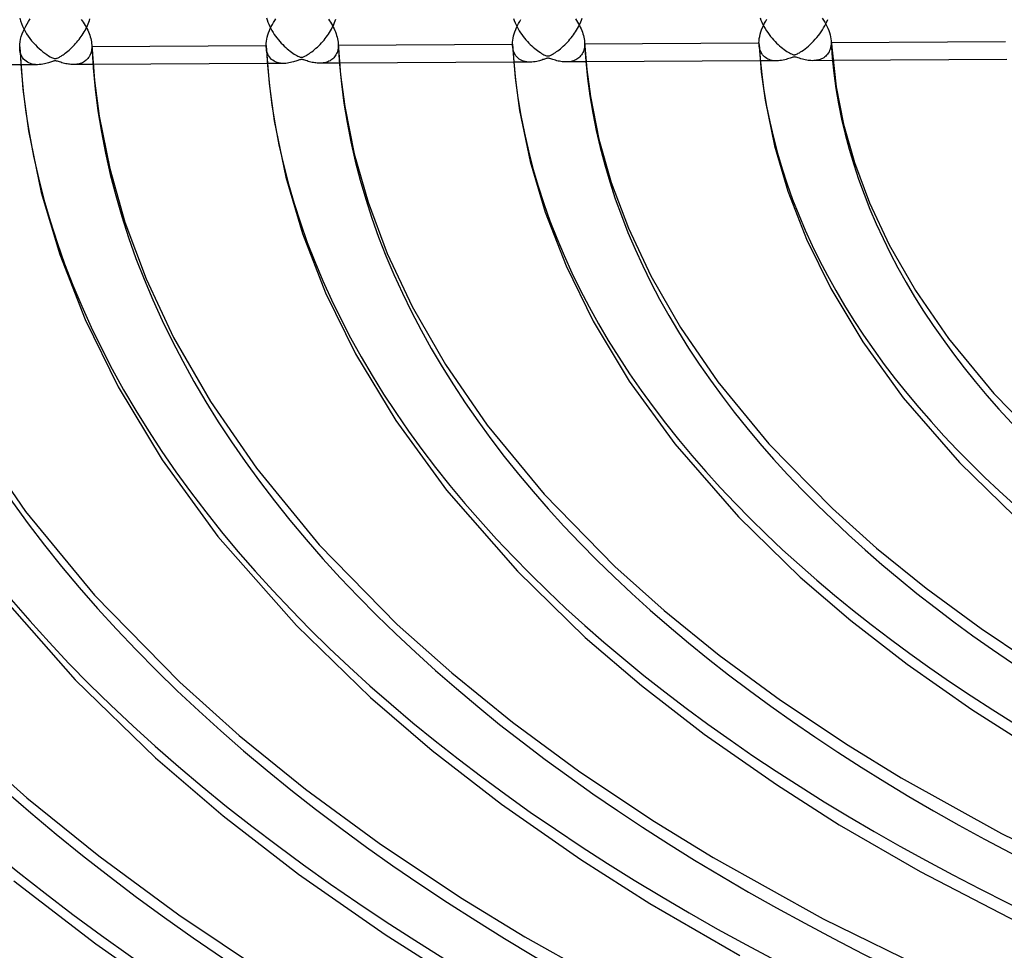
# Model space of a CAD drawing. Header units: millimetres. Extents: x -1077 to 1077, y -1167 to 1197.
# Tile 17 of 81: x -380 to -244, y 666 to 795. Entities that reach past the tile are written whole.
import ezdxf

# ---------------------------------------------------------------- set-up
doc = ezdxf.new("R2010")
doc.units = ezdxf.units.MM
doc.layers.add('HIDDEN', color=7, linetype='Continuous')
doc.layers.add('THICK', color=7, linetype='Continuous')

msp = doc.modelspace()

# ---------------------------------------------------------------- linework, layer by layer
at = {"layer": 'HIDDEN'}
for p, q in [((-379.96, 795.32), (-379.86, 794.96)), ((-379.86, 794.96), (-379.73, 794.59)), ((-379.73, 794.59), (-379.58, 794.23)), ((-370.6, 794.31), (-370.51, 794.54)), ((-370.51, 794.54), (-370.42, 794.78)), ((-370.42, 794.78), (-370.34, 795.01)), ((-370.34, 795.01), (-370.27, 795.25)), ((-345.83, 795.39), (-345.74, 795.09)), ((-345.74, 795.09), (-345.64, 794.79)), ((-345.64, 794.79), (-345.52, 794.49)), ((-345.52, 794.49), (-345.39, 794.2)), ((-336.61, 794.25), (-336.51, 794.48)), ((-336.51, 794.48), (-336.41, 794.72)), ((-336.41, 794.72), (-336.32, 794.95)), ((-336.32, 794.95), (-336.24, 795.19)), ((-311.65, 795.29), (-311.55, 795)), ((-311.55, 795), (-311.43, 794.71)), ((-311.43, 794.71), (-311.3, 794.42)), ((-311.3, 794.42), (-311.16, 794.13)), ((-302.54, 794.37), (-302.43, 794.6)), ((-302.43, 794.6), (-302.33, 794.84)), ((-302.33, 794.84), (-302.23, 795.08)), ((-302.23, 795.08), (-302.15, 795.32)), ((-277.52, 795.39), (-277.41, 795.08)), ((-277.41, 795.08), (-277.28, 794.77)), ((-277.28, 794.77), (-277.14, 794.47)), ((-277.14, 794.47), (-276.99, 794.17)), ((-268.58, 794.27), (-268.43, 794.56)), ((-268.43, 794.56), (-268.3, 794.85)), ((-268.3, 794.85), (-268.17, 795.15)), ((-379.58, 794.23), (-379.41, 793.87)), ((-379.41, 793.87), (-379.22, 793.52)), ((-379.22, 793.52), (-379.02, 793.18)), ((-379.02, 793.18), (-378.8, 792.84)), ((-371.32, 793), (-371.19, 793.21)), ((-371.19, 793.21), (-371.06, 793.42)), ((-371.06, 793.42), (-370.93, 793.64)), ((-370.93, 793.64), (-370.82, 793.86)), ((-370.82, 793.86), (-370.71, 794.08)), ((-370.71, 794.08), (-370.6, 794.31)), ((-345.39, 794.2), (-345.24, 793.91)), ((-345.24, 793.91), (-345.09, 793.63)), ((-345.09, 793.63), (-344.92, 793.36)), ((-344.92, 793.36), (-344.75, 793.09)), ((-344.75, 793.09), (-344.57, 792.84)), ((-337.4, 792.92), (-337.25, 793.13)), ((-337.25, 793.13), (-337.11, 793.35)), ((-337.11, 793.35), (-336.97, 793.57)), ((-336.97, 793.57), (-336.85, 793.79)), ((-336.85, 793.79), (-336.73, 794.02)), ((-336.73, 794.02), (-336.61, 794.25)), ((-311.16, 794.13), (-311.01, 793.85)), ((-311.01, 793.85), (-310.85, 793.58)), ((-310.85, 793.58), (-310.68, 793.32)), ((-310.68, 793.32), (-310.5, 793.06)), ((-310.5, 793.06), (-310.31, 792.81)), ((-303.5, 792.82), (-303.34, 793.03)), ((-303.34, 793.03), (-303.19, 793.25)), ((-303.19, 793.25), (-303.05, 793.46)), ((-303.05, 793.46), (-302.91, 793.68)), ((-302.91, 793.68), (-302.78, 793.91)), ((-302.78, 793.91), (-302.66, 794.14)), ((-302.66, 794.14), (-302.54, 794.37)), ((-276.99, 794.17), (-276.82, 793.89)), ((-276.82, 793.89), (-276.65, 793.6)), ((-276.65, 793.6), (-276.47, 793.33)), ((-276.47, 793.33), (-276.27, 793.07)), ((-276.27, 793.07), (-276.08, 792.81)), ((-269.46, 792.92), (-269.27, 793.18)), ((-269.27, 793.18), (-269.08, 793.45)), ((-269.08, 793.45), (-268.9, 793.71)), ((-268.9, 793.71), (-268.73, 793.99)), ((-268.73, 793.99), (-268.58, 794.27)), ((-378.8, 792.84), (-378.57, 792.52)), ((-378.57, 792.52), (-378.33, 792.21)), ((-378.33, 792.21), (-378.07, 791.91)), ((-378.07, 791.91), (-377.81, 791.63)), ((-372.42, 791.62), (-372.25, 791.81)), ((-372.25, 791.81), (-372.08, 792)), ((-372.08, 792), (-371.92, 792.19)), ((-371.92, 792.19), (-371.76, 792.39)), ((-371.76, 792.39), (-371.61, 792.59)), ((-371.61, 792.59), (-371.46, 792.79)), ((-371.46, 792.79), (-371.32, 793)), ((-344.57, 792.84), (-344.38, 792.59)), ((-344.38, 792.59), (-344.19, 792.34)), ((-344.19, 792.34), (-343.99, 792.11)), ((-343.99, 792.11), (-343.79, 791.89)), ((-343.79, 791.89), (-343.58, 791.68)), ((-343.58, 791.68), (-343.38, 791.47)), ((-338.59, 791.52), (-338.4, 791.71)), ((-338.4, 791.71), (-338.22, 791.9)), ((-338.22, 791.9), (-338.04, 792.1)), ((-338.04, 792.1), (-337.87, 792.3)), ((-337.87, 792.3), (-337.71, 792.51)), ((-337.71, 792.51), (-337.55, 792.71)), ((-337.55, 792.71), (-337.4, 792.92)), ((-335.91, 791.8), (-335.91, 791.77)), ((-335.91, 791.77), (-335.9, 791.74)), ((-335.9, 791.74), (-335.9, 791.71)), ((-335.9, 791.71), (-335.9, 791.67)), ((-335.9, 791.67), (-335.9, 791.64)), ((-310.31, 792.81), (-310.12, 792.57)), ((-310.12, 792.57), (-309.93, 792.33)), ((-309.93, 792.33), (-309.73, 792.11)), ((-309.73, 792.11), (-309.52, 791.89)), ((-309.52, 791.89), (-309.32, 791.69)), ((-309.32, 791.69), (-309.12, 791.5)), ((-304.56, 791.63), (-304.37, 791.82)), ((-304.37, 791.82), (-304.19, 792.02)), ((-304.19, 792.02), (-304.01, 792.21)), ((-304.01, 792.21), (-303.83, 792.41)), ((-303.83, 792.41), (-303.66, 792.62)), ((-303.66, 792.62), (-303.5, 792.82)), ((-301.81, 791.99), (-301.8, 791.96)), ((-301.8, 791.79), (-301.81, 791.56)), ((-301.8, 791.96), (-301.8, 791.93)), ((-301.8, 791.93), (-301.8, 791.89)), ((-301.8, 791.89), (-301.8, 791.86)), ((-301.8, 791.86), (-301.8, 791.82)), ((-301.8, 791.82), (-301.8, 791.79)), ((-277.65, 791.46), (-277.67, 791.7)), ((-276.08, 792.81), (-275.87, 792.56)), ((-275.87, 792.56), (-275.66, 792.32)), ((-275.66, 792.32), (-275.45, 792.1)), ((-275.45, 792.1), (-275.24, 791.89)), ((-275.24, 791.89), (-275.03, 791.69)), ((-275.03, 791.69), (-274.82, 791.5)), ((-270.83, 791.48), (-270.58, 791.7)), ((-270.58, 791.7), (-270.34, 791.94)), ((-270.34, 791.94), (-270.11, 792.17)), ((-270.11, 792.17), (-269.88, 792.42)), ((-269.88, 792.42), (-269.67, 792.67)), ((-269.67, 792.67), (-269.46, 792.92)), ((-267.7, 791.72), (-267.73, 791.49)), ((-267.7, 792.19), (-267.7, 792.15)), ((-267.7, 792.15), (-267.7, 792.11)), ((-267.7, 792.11), (-267.7, 792.08)), ((-267.7, 792.08), (-267.7, 792.04)), ((-267.7, 792.04), (-267.7, 792)), ((-267.7, 792), (-267.7, 791.97)), ((-267.7, 791.97), (-267.7, 791.72)), ((-379.95, 790.89), (-379.98, 791.2)), ((-379.9, 790.6), (-379.95, 790.89)), ((-379.81, 790.34), (-379.9, 790.6)), ((-379.71, 790.09), (-379.81, 790.34)), ((-377.81, 791.63), (-377.55, 791.37)), ((-377.55, 791.37), (-377.29, 791.12)), ((-377.29, 791.12), (-377.02, 790.89)), ((-377.02, 790.89), (-376.76, 790.67)), ((-376.76, 790.67), (-376.5, 790.47)), ((-376.5, 790.47), (-376.24, 790.29)), ((-373.99, 790.27), (-373.84, 790.37)), ((-373.84, 790.37), (-373.68, 790.49)), ((-373.68, 790.49), (-373.51, 790.62)), ((-373.51, 790.62), (-373.34, 790.76)), ((-373.34, 790.76), (-373.15, 790.92)), ((-373.15, 790.92), (-372.97, 791.08)), ((-372.97, 791.08), (-372.78, 791.26)), ((-372.78, 791.26), (-372.6, 791.44)), ((-372.6, 791.44), (-372.42, 791.62)), ((-370.21, 790.31), (-370.29, 790.15)), ((-370.15, 790.48), (-370.21, 790.31)), ((-370.1, 790.65), (-370.15, 790.48)), ((-370.06, 790.84), (-370.1, 790.65)), ((-370.03, 791.03), (-370.06, 790.84)), ((-370.01, 791.23), (-370.03, 791.03)), ((-370.01, 791.61), (-370.01, 791.58)), ((-370.01, 791.58), (-370.01, 791.55)), ((-370.01, 791.55), (-370, 791.52)), ((-370, 791.43), (-370.01, 791.23)), ((-370, 791.52), (-370, 791.49)), ((-370, 791.49), (-370, 791.46)), ((-370, 791.46), (-370, 791.43)), ((-345.85, 791.09), (-345.88, 791.37)), ((-345.81, 790.83), (-345.85, 791.09)), ((-345.74, 790.58), (-345.81, 790.83)), ((-345.65, 790.36), (-345.74, 790.58)), ((-345.54, 790.15), (-345.65, 790.36)), ((-343.38, 791.47), (-343.17, 791.28)), ((-343.17, 791.28), (-342.97, 791.1)), ((-342.97, 791.1), (-342.77, 790.93)), ((-342.77, 790.93), (-342.57, 790.78)), ((-342.57, 790.78), (-342.37, 790.63)), ((-342.37, 790.63), (-342.17, 790.49)), ((-342.17, 790.49), (-341.98, 790.36)), ((-341.98, 790.36), (-341.81, 790.25)), ((-340.18, 790.26), (-340.04, 790.35)), ((-340.04, 790.35), (-339.89, 790.45)), ((-339.89, 790.45), (-339.72, 790.56)), ((-339.72, 790.56), (-339.55, 790.69)), ((-339.55, 790.69), (-339.37, 790.83)), ((-339.37, 790.83), (-339.18, 790.99)), ((-339.18, 790.99), (-338.98, 791.16)), ((-338.98, 791.16), (-338.79, 791.34)), ((-338.79, 791.34), (-338.59, 791.52)), ((-336.14, 790.42), (-336.22, 790.25)), ((-336.07, 790.59), (-336.14, 790.42)), ((-336.01, 790.77), (-336.07, 790.59)), ((-335.96, 790.97), (-336.01, 790.77)), ((-335.93, 791.17), (-335.96, 790.97)), ((-335.91, 791.39), (-335.93, 791.17)), ((-335.9, 791.61), (-335.91, 791.39)), ((-335.9, 791.64), (-335.9, 791.61)), ((-311.75, 791.26), (-311.78, 791.54)), ((-311.7, 791), (-311.75, 791.26)), ((-311.63, 790.75), (-311.7, 791)), ((-311.54, 790.52), (-311.63, 790.75)), ((-311.43, 790.31), (-311.54, 790.52)), ((-311.31, 790.12), (-311.43, 790.31)), ((-309.12, 791.5), (-308.91, 791.32)), ((-308.91, 791.32), (-308.71, 791.15)), ((-308.71, 791.15), (-308.51, 790.99)), ((-308.51, 790.99), (-308.31, 790.84)), ((-308.31, 790.84), (-308.12, 790.7)), ((-308.12, 790.7), (-307.93, 790.57)), ((-307.93, 790.57), (-307.76, 790.46)), ((-307.76, 790.46), (-307.59, 790.36)), ((-307.59, 790.36), (-307.44, 790.28)), ((-306.37, 790.27), (-306.26, 790.33)), ((-306.26, 790.33), (-306.13, 790.4)), ((-306.13, 790.4), (-306, 790.49)), ((-306, 790.49), (-305.85, 790.59)), ((-305.85, 790.59), (-305.69, 790.7)), ((-305.69, 790.7), (-305.52, 790.82)), ((-305.52, 790.82), (-305.34, 790.96)), ((-305.34, 790.96), (-305.15, 791.11)), ((-305.15, 791.11), (-304.96, 791.27)), ((-304.96, 791.27), (-304.76, 791.45)), ((-304.76, 791.45), (-304.56, 791.63)), ((-302.15, 790.39), (-302.25, 790.24)), ((-302.06, 790.56), (-302.15, 790.39)), ((-301.98, 790.73), (-302.06, 790.56)), ((-301.92, 790.93), (-301.98, 790.73)), ((-301.87, 791.13), (-301.92, 790.93)), ((-301.83, 791.34), (-301.87, 791.13)), ((-301.81, 791.56), (-301.83, 791.34)), ((-277.61, 791.22), (-277.65, 791.46)), ((-277.55, 791), (-277.61, 791.22)), ((-277.48, 790.79), (-277.55, 791)), ((-277.39, 790.6), (-277.48, 790.79)), ((-277.29, 790.42), (-277.39, 790.6)), ((-277.17, 790.26), (-277.29, 790.42)), ((-274.82, 791.5), (-274.61, 791.32)), ((-274.61, 791.32), (-274.4, 791.16)), ((-274.4, 791.16), (-274.2, 791.01)), ((-274.2, 791.01), (-274, 790.87)), ((-274, 790.87), (-273.81, 790.74)), ((-273.81, 790.74), (-273.63, 790.63)), ((-273.63, 790.63), (-273.47, 790.53)), ((-273.47, 790.53), (-273.32, 790.45)), ((-273.32, 790.45), (-273.19, 790.39)), ((-273.19, 790.39), (-273.08, 790.34)), ((-273.08, 790.34), (-272.98, 790.3)), ((-272.98, 790.3), (-272.89, 790.28)), ((-272.65, 790.29), (-272.56, 790.32)), ((-272.56, 790.32), (-272.47, 790.36)), ((-272.47, 790.36), (-272.36, 790.41)), ((-272.36, 790.41), (-272.23, 790.47)), ((-272.23, 790.47), (-272.09, 790.55)), ((-272.09, 790.55), (-271.92, 790.66)), ((-271.92, 790.66), (-271.73, 790.78)), ((-271.73, 790.78), (-271.53, 790.92)), ((-271.53, 790.92), (-271.3, 791.09)), ((-271.3, 791.09), (-271.07, 791.27)), ((-271.07, 791.27), (-270.83, 791.48)), ((-268.19, 790.36), (-268.31, 790.21)), ((-268.08, 790.51), (-268.19, 790.36)), ((-267.98, 790.68), (-268.08, 790.51)), ((-267.9, 790.86), (-267.98, 790.68)), ((-267.83, 791.06), (-267.9, 790.86)), ((-267.77, 791.27), (-267.83, 791.06)), ((-267.73, 791.49), (-267.77, 791.27)), ((-379.59, 789.87), (-379.71, 790.09)), ((-379.44, 789.68), (-379.59, 789.87)), ((-379.28, 789.51), (-379.44, 789.68)), ((-379.11, 789.36), (-379.28, 789.51)), ((-378.92, 789.23), (-379.11, 789.36)), ((-378.72, 789.13), (-378.92, 789.23)), ((-378.51, 789.04), (-378.72, 789.13)), ((-378.28, 788.98), (-378.51, 789.04)), ((-378.04, 788.93), (-378.28, 788.98)), ((-376.79, 788.96), (-377.02, 788.93)), ((-376.57, 789.01), (-376.79, 788.96)), ((-376.36, 789.06), (-376.57, 789.01)), ((-376.17, 789.11), (-376.36, 789.06)), ((-376.24, 790.29), (-376, 790.13)), ((-376, 789.16), (-376.17, 789.11)), ((-376, 790.13), (-375.77, 790)), ((-375.85, 789.21), (-376, 789.16)), ((-375.7, 789.26), (-375.85, 789.21)), ((-375.77, 790), (-375.58, 789.9)), ((-375.57, 789.31), (-375.7, 789.26)), ((-375.58, 789.9), (-375.43, 789.83)), ((-375.45, 789.35), (-375.57, 789.31)), ((-375.35, 789.38), (-375.45, 789.35)), ((-375.43, 789.83), (-375.32, 789.78)), ((-375.25, 789.4), (-375.35, 789.38)), ((-375.32, 789.78), (-375.23, 789.76)), ((-375.16, 789.42), (-375.25, 789.4)), ((-375.23, 789.76), (-375.16, 789.75)), ((-375.16, 789.75), (-375.09, 789.74)), ((-375.07, 789.43), (-375.16, 789.42)), ((-375.09, 789.74), (-375.02, 789.75)), ((-374.98, 789.42), (-375.07, 789.43)), ((-375.02, 789.75), (-374.94, 789.76)), ((-374.88, 789.4), (-374.98, 789.42)), ((-374.94, 789.76), (-374.86, 789.78)), ((-374.77, 789.37), (-374.88, 789.4)), ((-374.86, 789.78), (-374.78, 789.81)), ((-374.78, 789.81), (-374.68, 789.85)), ((-374.63, 789.33), (-374.77, 789.37)), ((-374.68, 789.85), (-374.59, 789.9)), ((-374.48, 789.28), (-374.63, 789.33)), ((-374.59, 789.9), (-374.49, 789.95)), ((-374.49, 789.95), (-374.38, 790.02)), ((-374.31, 789.23), (-374.48, 789.28)), ((-374.38, 790.02), (-374.26, 790.09)), ((-374.13, 789.17), (-374.31, 789.23)), ((-374.26, 790.09), (-374.13, 790.17)), ((-374.13, 790.17), (-373.99, 790.27)), ((-373.95, 789.12), (-374.13, 789.17)), ((-373.77, 789.07), (-373.95, 789.12)), ((-373.6, 789.03), (-373.77, 789.07)), ((-373.42, 789), (-373.6, 789.03)), ((-373.25, 788.97), (-373.42, 789)), ((-373.08, 788.95), (-373.25, 788.97)), ((-372.91, 788.93), (-373.08, 788.95)), ((-372.07, 788.95), (-372.23, 788.93)), ((-371.91, 788.98), (-372.07, 788.95)), ((-371.75, 789.02), (-371.91, 788.98)), ((-371.6, 789.06), (-371.75, 789.02)), ((-371.45, 789.11), (-371.6, 789.06)), ((-371.31, 789.17), (-371.45, 789.11)), ((-371.17, 789.24), (-371.31, 789.17)), ((-371.03, 789.32), (-371.17, 789.24)), ((-370.91, 789.41), (-371.03, 789.32)), ((-370.78, 789.51), (-370.91, 789.41)), ((-370.67, 789.62), (-370.78, 789.51)), ((-370.56, 789.74), (-370.67, 789.62)), ((-370.46, 789.87), (-370.56, 789.74)), ((-370.37, 790), (-370.46, 789.87)), ((-370.29, 790.15), (-370.37, 790)), ((-343.43, 789.07), (-345.73, 789.06)), ((-345.42, 789.96), (-345.54, 790.15)), ((-345.28, 789.79), (-345.42, 789.96)), ((-345.13, 789.63), (-345.28, 789.79)), ((-344.96, 789.5), (-345.13, 789.63)), ((-344.78, 789.39), (-344.96, 789.5)), ((-344.58, 789.29), (-344.78, 789.39)), ((-344.37, 789.21), (-344.58, 789.29)), ((-344.15, 789.15), (-344.37, 789.21)), ((-343.91, 789.1), (-344.15, 789.15)), ((-343.66, 789.08), (-343.91, 789.1)), ((-343.41, 789.07), (-343.66, 789.08)), ((-343.17, 789.08), (-343.41, 789.07)), ((-342.94, 789.1), (-343.17, 789.08)), ((-342.72, 789.14), (-342.94, 789.1)), ((-342.5, 789.18), (-342.72, 789.14)), ((-342.3, 789.23), (-342.5, 789.18)), ((-342.11, 789.28), (-342.3, 789.23)), ((-341.94, 789.33), (-342.11, 789.28)), ((-341.78, 789.38), (-341.94, 789.33)), ((-341.81, 790.25), (-341.64, 790.16)), ((-341.64, 789.43), (-341.78, 789.38)), ((-341.64, 790.16), (-341.5, 790.08)), ((-341.5, 789.48), (-341.64, 789.43)), ((-341.5, 790.08), (-341.37, 790.02)), ((-341.38, 789.52), (-341.5, 789.48)), ((-341.27, 789.55), (-341.38, 789.52)), ((-341.37, 790.02), (-341.26, 789.98)), ((-341.17, 789.58), (-341.27, 789.55)), ((-341.26, 789.98), (-341.16, 789.94)), ((-341.09, 789.6), (-341.17, 789.58)), ((-341.16, 789.94), (-341.07, 789.93)), ((-341.01, 789.6), (-341.09, 789.6)), ((-341.07, 789.93), (-340.98, 789.92)), ((-340.93, 789.6), (-341.01, 789.6)), ((-340.98, 789.92), (-340.9, 789.93)), ((-340.85, 789.59), (-340.93, 789.6)), ((-340.9, 789.93), (-340.82, 789.94)), ((-340.76, 789.58), (-340.85, 789.59)), ((-340.82, 789.94), (-340.73, 789.97)), ((-340.65, 789.55), (-340.76, 789.58)), ((-340.73, 789.97), (-340.63, 790.01)), ((-340.52, 789.51), (-340.65, 789.55)), ((-340.63, 790.01), (-340.53, 790.06)), ((-340.53, 790.06), (-340.42, 790.12)), ((-340.38, 789.46), (-340.52, 789.51)), ((-340.42, 790.12), (-340.31, 790.18)), ((-340.22, 789.41), (-340.38, 789.46)), ((-340.31, 790.18), (-340.18, 790.26)), ((-340.04, 789.35), (-340.22, 789.41)), ((-339.86, 789.3), (-340.04, 789.35)), ((-339.69, 789.26), (-339.86, 789.3)), ((-339.51, 789.21), (-339.69, 789.26)), ((-339.34, 789.18), (-339.51, 789.21)), ((-339.16, 789.15), (-339.34, 789.18)), ((-338.99, 789.13), (-339.16, 789.15)), ((-338.81, 789.11), (-338.99, 789.13)), ((-338.64, 789.1), (-338.81, 789.11)), ((-338.47, 789.1), (-338.64, 789.1)), ((-335.73, 789.11), (-338.47, 789.1)), ((-338.3, 789.1), (-338.47, 789.1)), ((-338.13, 789.11), (-338.3, 789.1)), ((-337.97, 789.13), (-338.13, 789.11)), ((-337.8, 789.16), (-337.97, 789.13)), ((-337.64, 789.2), (-337.8, 789.16)), ((-337.49, 789.24), (-337.64, 789.2)), ((-337.33, 789.3), (-337.49, 789.24)), ((-337.19, 789.36), (-337.33, 789.3)), ((-337.04, 789.44), (-337.19, 789.36)), ((-336.91, 789.52), (-337.04, 789.44)), ((-336.77, 789.62), (-336.91, 789.52)), ((-336.65, 789.72), (-336.77, 789.62)), ((-336.53, 789.84), (-336.65, 789.72)), ((-336.42, 789.97), (-336.53, 789.84)), ((-336.32, 790.1), (-336.42, 789.97)), ((-336.22, 790.25), (-336.32, 790.1)), ((-309.33, 789.25), (-311.62, 789.24)), ((-311.17, 789.96), (-311.31, 790.12)), ((-311.02, 789.81), (-311.17, 789.96)), ((-310.85, 789.68), (-311.02, 789.81)), ((-310.67, 789.56), (-310.85, 789.68)), ((-310.48, 789.47), (-310.67, 789.56)), ((-310.27, 789.39), (-310.48, 789.47)), ((-310.05, 789.33), (-310.27, 789.39)), ((-309.82, 789.28), (-310.05, 789.33)), ((-309.57, 789.26), (-309.82, 789.28)), ((-309.32, 789.25), (-309.57, 789.26)), ((-309.09, 789.26), (-309.32, 789.25)), ((-308.87, 789.28), (-309.09, 789.26)), ((-308.65, 789.31), (-308.87, 789.28)), ((-308.44, 789.35), (-308.65, 789.31)), ((-308.25, 789.39), (-308.44, 789.35)), ((-308.06, 789.44), (-308.25, 789.39)), ((-307.89, 789.49), (-308.06, 789.44)), ((-307.74, 789.54), (-307.89, 789.49)), ((-307.6, 789.59), (-307.74, 789.54)), ((-307.47, 789.63), (-307.6, 789.59)), ((-307.35, 789.67), (-307.47, 789.63)), ((-307.44, 790.28), (-307.31, 790.22)), ((-307.23, 789.71), (-307.35, 789.67)), ((-307.31, 790.22), (-307.2, 790.17)), ((-307.13, 789.74), (-307.23, 789.71)), ((-307.2, 790.17), (-307.09, 790.13)), ((-307.04, 789.77), (-307.13, 789.74)), ((-307.09, 790.13), (-307, 790.11)), ((-306.95, 789.78), (-307.04, 789.77)), ((-307, 790.11), (-306.92, 790.1)), ((-306.88, 789.78), (-306.95, 789.78)), ((-306.92, 790.1), (-306.84, 790.1)), ((-306.8, 789.78), (-306.88, 789.78)), ((-306.84, 790.1), (-306.76, 790.11)), ((-306.71, 789.77), (-306.8, 789.78)), ((-306.76, 790.11), (-306.67, 790.14)), ((-306.62, 789.74), (-306.71, 789.77)), ((-306.67, 790.14), (-306.57, 790.17)), ((-306.5, 789.71), (-306.62, 789.74)), ((-306.57, 790.17), (-306.47, 790.22)), ((-306.36, 789.66), (-306.5, 789.71)), ((-306.47, 790.22), (-306.37, 790.27)), ((-306.2, 789.61), (-306.36, 789.66)), ((-306.02, 789.55), (-306.2, 789.61)), ((-305.84, 789.5), (-306.02, 789.55)), ((-305.65, 789.45), (-305.84, 789.5)), ((-305.47, 789.4), (-305.65, 789.45)), ((-305.28, 789.37), (-305.47, 789.4)), ((-305.1, 789.33), (-305.28, 789.37)), ((-304.92, 789.31), (-305.1, 789.33)), ((-304.74, 789.29), (-304.92, 789.31)), ((-304.56, 789.28), (-304.74, 789.29)), ((-304.38, 789.27), (-304.56, 789.28)), ((-304.2, 789.28), (-304.38, 789.27)), ((-301.61, 789.29), (-304.37, 789.27)), ((-304.02, 789.29), (-304.2, 789.28)), ((-303.85, 789.31), (-304.02, 789.29)), ((-303.67, 789.35), (-303.85, 789.31)), ((-303.51, 789.39), (-303.67, 789.35)), ((-303.34, 789.44), (-303.51, 789.39)), ((-303.18, 789.5), (-303.34, 789.44)), ((-303.03, 789.57), (-303.18, 789.5)), ((-302.88, 789.65), (-303.03, 789.57)), ((-302.74, 789.75), (-302.88, 789.65)), ((-302.6, 789.85), (-302.74, 789.75)), ((-302.48, 789.97), (-302.6, 789.85)), ((-302.36, 790.1), (-302.48, 789.97)), ((-302.25, 790.24), (-302.36, 790.1)), ((-275.23, 789.43), (-277.51, 789.42)), ((-277.05, 790.11), (-277.17, 790.26)), ((-276.91, 789.98), (-277.05, 790.11)), ((-276.77, 789.87), (-276.91, 789.98)), ((-276.61, 789.76), (-276.77, 789.87)), ((-276.44, 789.67), (-276.61, 789.76)), ((-276.26, 789.6), (-276.44, 789.67)), ((-276.07, 789.53), (-276.26, 789.6)), ((-275.87, 789.49), (-276.07, 789.53)), ((-275.66, 789.45), (-275.87, 789.49)), ((-275.44, 789.43), (-275.66, 789.45)), ((-275.22, 789.43), (-275.44, 789.43)), ((-274.99, 789.44), (-275.22, 789.43)), ((-274.77, 789.46), (-274.99, 789.44)), ((-274.55, 789.49), (-274.77, 789.46)), ((-274.33, 789.53), (-274.55, 789.49)), ((-274.12, 789.58), (-274.33, 789.53)), ((-273.92, 789.63), (-274.12, 789.58)), ((-273.72, 789.69), (-273.92, 789.63)), ((-273.54, 789.75), (-273.72, 789.69)), ((-273.38, 789.81), (-273.54, 789.75)), ((-273.23, 789.86), (-273.38, 789.81)), ((-273.1, 789.9), (-273.23, 789.86)), ((-272.98, 789.93), (-273.1, 789.9)), ((-272.87, 789.95), (-272.98, 789.93)), ((-272.89, 790.28), (-272.81, 790.28)), ((-272.77, 789.96), (-272.87, 789.95)), ((-272.81, 790.28), (-272.73, 790.28)), ((-272.66, 789.95), (-272.77, 789.96)), ((-272.73, 790.28), (-272.65, 790.29)), ((-272.55, 789.93), (-272.66, 789.95)), ((-272.41, 789.89), (-272.55, 789.93)), ((-272.25, 789.84), (-272.41, 789.89)), ((-272.06, 789.78), (-272.25, 789.84)), ((-271.87, 789.72), (-272.06, 789.78)), ((-271.67, 789.66), (-271.87, 789.72)), ((-271.47, 789.61), (-271.67, 789.66)), ((-271.27, 789.56), (-271.47, 789.61)), ((-271.07, 789.52), (-271.27, 789.56)), ((-270.87, 789.49), (-271.07, 789.52)), ((-270.67, 789.47), (-270.87, 789.49)), ((-270.48, 789.46), (-270.67, 789.47)), ((-270.29, 789.45), (-270.48, 789.46)), ((-270.1, 789.46), (-270.29, 789.45)), ((-267.48, 789.47), (-270.27, 789.45)), ((-269.91, 789.47), (-270.1, 789.46)), ((-269.73, 789.5), (-269.91, 789.47)), ((-269.55, 789.53), (-269.73, 789.5)), ((-269.37, 789.57), (-269.55, 789.53)), ((-269.2, 789.63), (-269.37, 789.57)), ((-269.04, 789.7), (-269.2, 789.63)), ((-268.88, 789.77), (-269.04, 789.7)), ((-268.72, 789.86), (-268.88, 789.77)), ((-268.58, 789.97), (-268.72, 789.86)), ((-268.44, 790.08), (-268.58, 789.97)), ((-268.31, 790.21), (-268.44, 790.08)), ((-377.52, 788.89), (-379.84, 788.88)), ((-377.79, 788.9), (-378.04, 788.93)), ((-377.52, 788.89), (-377.79, 788.9)), ((-377.27, 788.9), (-377.52, 788.89)), ((-377.02, 788.93), (-377.27, 788.9)), ((-372.74, 788.92), (-372.91, 788.93)), ((-372.57, 788.92), (-372.74, 788.92)), ((-372.4, 788.92), (-372.57, 788.92)), ((-369.84, 788.93), (-372.56, 788.92)), ((-372.23, 788.93), (-372.4, 788.92))]:
    msp.add_line(p, q, dxfattribs=at)
for centre, major_axis, start_param, end_param in [((0, 795.88), (-682, 0), 0, 2.617994), ((0, 795.87), (-301.91, 0), 0.027034, 1.030636), ((0, 795.87), (-267.81, 0), 0.029143, 1.028527), ((0, 795.87), (-574.71, 0), 0.019172, 1.038497), ((0, 795.87), (-540.61, 0), 0.019721, 1.037949), ((0, 795.87), (-506.51, 0), 0.020344, 1.037326), ((0, 795.87), (-472.41, 0), 0.021056, 1.036613), ((0, 795.87), (-438.31, 0), 0.02188, 1.03579), ((0, 795.87), (-404.21, 0), 0.022842, 1.034827), ((0, 795.87), (-370.11, 0), 0.023982, 1.033688), ((0, 795.87), (-336.01, 0), 0.025353, 1.032316), ((0, 795.87), (-642.91, 0), 0.018249, 1.03942), ((0, 795.87), (-608.81, 0), 0.018685, 1.038985)]:
    msp.add_ellipse(centre, major_axis=major_axis, ratio=0.5, start_param=start_param, end_param=end_param, dxfattribs=at)
at = {"layer": 'THICK'}
for p, q in [((-379.15, 794.22), (-378.96, 794.56)), ((-378.96, 794.56), (-378.75, 794.89)), ((-378.75, 794.89), (-378.52, 795.22)), ((-371.47, 795.17), (-371.32, 794.97)), ((-371.32, 794.97), (-371.18, 794.76)), ((-371.18, 794.76), (-371.05, 794.56)), ((-371.05, 794.56), (-370.92, 794.34)), ((-345.17, 794.18), (-345.02, 794.46)), ((-345.02, 794.46), (-344.86, 794.74)), ((-344.86, 794.74), (-344.69, 795)), ((-344.69, 795), (-344.52, 795.26)), ((-337.26, 795.19), (-337.11, 794.98)), ((-337.11, 794.98), (-336.97, 794.77)), ((-336.97, 794.77), (-336.84, 794.55)), ((-336.84, 794.55), (-336.71, 794.33)), ((-311.09, 794.32), (-310.94, 794.6)), ((-310.94, 794.6), (-310.78, 794.87)), ((-310.78, 794.87), (-310.62, 795.14)), ((-303.05, 795.23), (-302.91, 795.01)), ((-302.91, 795.01), (-302.77, 794.79)), ((-302.77, 794.79), (-302.64, 794.57)), ((-302.64, 794.57), (-302.52, 794.34)), ((-277.06, 794.34), (-276.91, 794.64)), ((-276.91, 794.64), (-276.75, 794.93)), ((-276.75, 794.93), (-276.59, 795.21)), ((-268.91, 795.34), (-268.73, 795.07)), ((-268.73, 795.07), (-268.57, 794.79)), ((-268.57, 794.79), (-268.41, 794.51)), ((-268.41, 794.51), (-268.27, 794.23)), ((-379.76, 792.79), (-379.64, 793.15)), ((-379.64, 793.15), (-379.5, 793.51)), ((-379.5, 793.51), (-379.33, 793.87)), ((-379.33, 793.87), (-379.15, 794.22)), ((-370.92, 794.34), (-370.8, 794.13)), ((-370.8, 794.13), (-370.68, 793.91)), ((-370.68, 793.91), (-370.57, 793.69)), ((-370.57, 793.69), (-370.47, 793.46)), ((-370.47, 793.46), (-370.38, 793.23)), ((-370.38, 793.23), (-370.29, 793)), ((-345.64, 793.02), (-345.54, 793.31)), ((-345.54, 793.31), (-345.43, 793.61)), ((-345.43, 793.61), (-345.3, 793.9)), ((-345.3, 793.9), (-345.17, 794.18)), ((-336.71, 794.33), (-336.59, 794.11)), ((-336.59, 794.11), (-336.48, 793.88)), ((-336.48, 793.88), (-336.37, 793.65)), ((-336.37, 793.65), (-336.28, 793.42)), ((-336.28, 793.42), (-336.19, 793.18)), ((-336.19, 793.18), (-336.12, 792.95)), ((-311.63, 792.87), (-311.55, 793.17)), ((-311.55, 793.17), (-311.45, 793.46)), ((-311.45, 793.46), (-311.34, 793.75)), ((-311.34, 793.75), (-311.22, 794.04)), ((-311.22, 794.04), (-311.09, 794.32)), ((-302.52, 794.34), (-302.4, 794.11)), ((-302.4, 794.11), (-302.3, 793.88)), ((-302.3, 793.88), (-302.2, 793.64)), ((-302.2, 793.64), (-302.11, 793.41)), ((-302.11, 793.41), (-302.03, 793.17)), ((-302.03, 793.17), (-301.96, 792.93)), ((-277.58, 792.81), (-277.51, 793.12)), ((-277.51, 793.12), (-277.42, 793.43)), ((-277.42, 793.43), (-277.32, 793.74)), ((-277.32, 793.74), (-277.19, 794.04)), ((-277.19, 794.04), (-277.06, 794.34)), ((-268.27, 794.23), (-268.14, 793.94)), ((-268.14, 793.94), (-268.02, 793.64)), ((-268.02, 793.64), (-267.92, 793.35)), ((-267.92, 793.35), (-267.84, 793.05)), ((-267.84, 793.05), (-267.78, 792.76)), ((-379.98, 791.38), (-379.97, 791.72)), ((-379.97, 791.72), (-379.93, 792.07)), ((-379.93, 792.07), (-379.86, 792.42)), ((-379.86, 792.42), (-379.76, 792.79)), ((-370.29, 793), (-370.22, 792.76)), ((-370.22, 792.76), (-370.15, 792.53)), ((-370.15, 792.53), (-370.1, 792.3)), ((-370.1, 792.3), (-370.06, 792.07)), ((-370.06, 792.07), (-370.03, 791.84)), ((-370.03, 791.84), (-370.01, 791.61)), ((-345.88, 791.56), (-345.87, 791.84)), ((-345.87, 791.84), (-345.84, 792.13)), ((-345.84, 792.13), (-345.79, 792.42)), ((-345.79, 792.42), (-345.73, 792.72)), ((-345.73, 792.72), (-345.64, 793.02)), ((-336.12, 792.95), (-336.05, 792.72)), ((-336.05, 792.72), (-336, 792.48)), ((-336, 792.48), (-335.95, 792.25)), ((-335.95, 792.25), (-335.92, 792.03)), ((-335.92, 792.03), (-335.91, 791.8)), ((-335.91, 791.8), (-335.57, 787.48)), ((-335.9, 791.61), (-311.78, 791.74)), ((-311.78, 791.74), (-311.77, 792.01)), ((-311.78, 791.7), (-311.78, 791.74)), ((-311.78, 791.67), (-311.78, 791.7)), ((-311.78, 791.64), (-311.78, 791.67)), ((-311.77, 792.01), (-311.74, 792.29)), ((-311.74, 792.29), (-311.7, 792.58)), ((-311.7, 792.58), (-311.63, 792.87)), ((-301.96, 792.93), (-301.9, 792.69)), ((-301.9, 792.69), (-301.86, 792.46)), ((-301.86, 792.46), (-301.82, 792.22)), ((-301.82, 792.22), (-301.81, 791.99)), ((-301.81, 791.99), (-301.5, 788.25)), ((-301.8, 791.79), (-277.68, 791.91)), ((-277.68, 791.91), (-277.67, 792.21)), ((-277.68, 791.88), (-277.68, 791.91)), ((-277.68, 791.84), (-277.68, 791.88)), ((-277.68, 791.81), (-277.68, 791.84)), ((-277.67, 791.77), (-277.68, 791.81)), ((-277.67, 792.21), (-277.64, 792.51)), ((-277.67, 791.74), (-277.67, 791.77)), ((-277.67, 791.7), (-277.67, 791.74)), ((-277.67, 791.7), (-277.35, 787.86)), ((-277.64, 792.51), (-277.58, 792.81)), ((-267.78, 792.76), (-267.73, 792.47)), ((-267.73, 792.47), (-267.7, 792.19)), ((-267.7, 792.19), (-267.01, 785.83)), ((-267.7, 791.97), (-243.57, 792.09)), ((-379.98, 791.35), (-379.98, 791.38)), ((-379.98, 791.32), (-379.98, 791.35)), ((-379.98, 791.29), (-379.98, 791.32)), ((-379.98, 791.26), (-379.98, 791.29)), ((-379.98, 791.23), (-379.98, 791.26)), ((-379.98, 791.2), (-379.98, 791.23)), ((-379.98, 791.2), (-379.55, 785.5)), ((-370.01, 791.61), (-369.64, 786.71)), ((-370, 791.43), (-345.88, 791.56)), ((-345.88, 791.53), (-345.88, 791.56)), ((-345.88, 791.5), (-345.88, 791.53)), ((-345.88, 791.46), (-345.88, 791.5)), ((-345.88, 791.43), (-345.88, 791.46)), ((-345.88, 791.4), (-345.88, 791.43)), ((-345.88, 791.37), (-345.88, 791.4)), ((-345.88, 791.37), (-345.48, 786.29)), ((-311.78, 791.61), (-311.78, 791.64)), ((-311.78, 791.57), (-311.78, 791.61)), ((-311.78, 791.54), (-311.78, 791.57)), ((-311.78, 791.54), (-311.42, 787.07)), ((-345.73, 789.06), (-369.84, 788.93)), ((-311.62, 789.24), (-335.73, 789.11)), ((-277.51, 789.42), (-301.61, 789.29)), ((-243.38, 789.59), (-267.48, 789.47)), ((-379.84, 788.88), (-403.95, 788.75)), ((-301.5, 788.25), (-301, 784.48)), ((-277.35, 787.86), (-276.82, 783.97)), ((-369.64, 786.71), (-368.99, 781.77)), ((-345.48, 786.29), (-344.78, 781.14)), ((-335.57, 787.48), (-335, 783.12)), ((-311.42, 787.07), (-310.8, 782.56)), ((-379.55, 785.5), (-378.77, 779.72)), ((-267.01, 785.83), (-265.97, 780.65)), ((-301, 784.48), (-299.83, 778.6)), ((-276.82, 783.97), (-275.52, 777.67)), ((-335, 783.12), (-333.68, 776.55)), ((-310.8, 782.56), (-309.34, 775.51)), ((-368.99, 781.77), (-367.53, 774.51)), ((-344.78, 781.14), (-343.17, 773.34)), ((-378.77, 779.72), (-376.99, 771.18)), ((-265.97, 780.65), (-264.46, 775.36)), ((-299.83, 778.6), (-298.12, 772.6)), ((-275.52, 777.67), (-273.66, 771.38)), ((-333.68, 776.55), (-331.77, 769.84)), ((-309.34, 775.51), (-307.25, 768.46)), ((-264.46, 775.36), (-262.37, 769.76)), ((-367.53, 774.51), (-365.42, 767.08)), ((-343.17, 773.34), (-340.85, 765.54)), ((-298.12, 772.6), (-295.74, 766.25)), ((-273.66, 771.38), (-271.09, 764.76)), ((-376.99, 771.18), (-374.45, 762.63)), ((-331.77, 769.84), (-329.11, 762.75)), ((-262.37, 769.76), (-259.65, 763.95)), ((-307.25, 768.46), (-304.37, 761.05)), ((-365.42, 767.08), (-362.49, 759.24)), ((-295.74, 766.25), (-292.66, 759.67)), ((-340.85, 765.54), (-337.65, 757.33)), ((-271.09, 764.76), (-267.75, 757.93)), ((-259.65, 763.95), (-256.01, 757.61)), ((-374.45, 762.63), (-370.93, 753.62)), ((-329.11, 762.75), (-325.67, 755.4)), ((-304.37, 761.05), (-300.62, 753.39)), ((-362.49, 759.24), (-358.68, 751.12)), ((-292.66, 759.67), (-288.54, 752.49)), ((-267.75, 757.93), (-263.32, 750.52)), ((-256.01, 757.61), (-251.44, 750.97)), ((-337.65, 757.33), (-333.49, 748.85)), ((-325.67, 755.4), (-321.07, 747.38)), ((-370.93, 753.62), (-366.36, 744.31)), ((-300.62, 753.39), (-295.63, 745.08)), ((-288.54, 752.49), (-283.37, 744.99)), ((-358.68, 751.12), (-353.6, 742.26)), ((-251.44, 750.97), (-245.19, 743.37)), ((-263.32, 750.52), (-257.73, 742.79)), ((-333.49, 748.85), (-327.95, 739.64)), ((-321.07, 747.38), (-315.3, 739)), ((-366.36, 744.31), (-360.27, 734.2)), ((-295.63, 745.08), (-289.33, 736.38)), ((-283.37, 744.99), (-276.3, 736.39)), ((-257.73, 742.79), (-249.91, 733.82)), ((-245.19, 743.37), (-237.42, 735.44)), ((-353.6, 742.26), (-347.23, 733.01)), ((-327.95, 739.64), (-320.94, 729.98)), ((-315.3, 739), (-307.41, 729.41)), ((-386.13, 737.15), (-379.16, 727.03)), ((-289.33, 736.38), (-280.51, 726.28)), ((-276.3, 736.39), (-267.52, 727.43)), ((-360.27, 734.2), (-352.55, 723.59)), ((-249.91, 733.82), (-242.25, 726.32)), ((-347.23, 733.01), (-338.52, 722.43)), ((-320.94, 729.98), (-311.1, 718.76)), ((-307.41, 729.41), (-297.62, 719.42)), ((-379.16, 727.03), (-369.64, 715.46)), ((-280.51, 726.28), (-271.98, 717.96)), ((-267.52, 727.43), (-261.39, 721.95)), ((-352.55, 723.59), (-341.7, 711.24)), ((-338.52, 722.43), (-327.73, 711.41)), ((-261.39, 721.95), (-254.56, 716.41)), ((-311.1, 718.76), (-301.71, 709.61)), ((-297.62, 719.42), (-290.8, 713.32)), ((-384.16, 717.19), (-372.3, 703.72)), ((-271.98, 717.96), (-264.98, 711.95)), ((-369.64, 715.46), (-357.83, 703.4)), ((-254.56, 716.41), (-246.95, 710.82)), ((-290.8, 713.32), (-283.18, 707.14)), ((-327.73, 711.41), (-320.2, 704.68)), ((-264.98, 711.95), (-257.17, 705.88)), ((-341.7, 711.24), (-331.44, 701.26)), ((-246.95, 710.82), (-238.55, 705.21)), ((-301.71, 709.61), (-293.93, 702.94)), ((-283.18, 707.14), (-274.71, 700.91)), ((-257.17, 705.88), (-248.22, 699.61)), ((-320.2, 704.68), (-311.8, 697.88)), ((-372.3, 703.72), (-361.17, 692.92)), ((-357.83, 703.4), (-349.6, 696.04)), ((-293.93, 702.94), (-285.24, 696.2)), ((-331.44, 701.26), (-322.88, 693.93)), ((-274.71, 700.91), (-265.35, 694.67)), ((-248.22, 699.61), (-240.33, 694.56)), ((-311.8, 697.88), (-302.46, 691.01)), ((-387.94, 695.39), (-379, 687.41)), ((-349.6, 696.04), (-340.43, 688.61)), ((-285.24, 696.2), (-275.27, 689.23)), ((-322.88, 693.93), (-313.31, 686.52)), ((-265.35, 694.67), (-257.98, 690.15)), ((-361.17, 692.92), (-351.84, 684.92)), ((-302.46, 691.01), (-292.15, 684.13)), ((-257.98, 690.15), (-244.13, 682.45)), ((-340.43, 688.61), (-330.22, 681.11)), ((-275.27, 689.23), (-266.56, 683.67)), ((-379, 687.41), (-369.05, 679.34)), ((-313.31, 686.52), (-302.33, 678.85)), ((-351.84, 684.92), (-341.39, 676.84)), ((-292.15, 684.13), (-284.03, 679.15)), ((-266.56, 683.67), (-255.39, 677.2)), ((-244.13, 682.45), (-228.9, 674.97)), ((-330.22, 681.11), (-318.96, 673.59)), ((-369.05, 679.34), (-357.98, 671.2)), ((-302.33, 678.85), (-292.8, 672.78)), ((-284.03, 679.15), (-268.77, 670.66)), ((-380.79, 675.91), (-369.46, 667.16)), ((-341.39, 676.84), (-329.39, 668.48)), ((-255.39, 677.2), (-239.09, 668.75)), ((-318.96, 673.59), (-310.07, 668.14)), ((-292.8, 672.78), (-280.33, 665.57)), ((-357.98, 671.2), (-345.76, 663.05)), ((-268.77, 670.66), (-251.99, 662.43)), ((-329.39, 668.48), (-319.04, 661.89)), ((-310.07, 668.14), (-293.41, 658.88)), ((-369.46, 667.16), (-356.46, 658.11))]:
    msp.add_line(p, q, dxfattribs=at)
for centre, major_axis, start_param, end_param in [((0, 800.21), (732, 0), -3.141592, -0.523599), ((0, 800.21), (-677, 0), 0, 2.617994), ((0, 795.88), (-732, 0), 0, 2.617994), ((0, 795.87), (311.89, 0), -3.115089, -2.115604), ((0, 795.87), (277.79, 0), -3.11312, -2.118208), ((0, 795.87), (584.69, 0), -3.122569, -2.105708), ((0, 795.87), (550.59, 0), -3.122039, -2.106409), ((0, 795.87), (516.49, 0), -3.12144, -2.107202), ((0, 795.87), (482.39, 0), -3.120755, -2.108107), ((0, 795.87), (448.29, 0), -3.119967, -2.10915), ((0, 795.87), (414.19, 0), -3.119049, -2.110365), ((0, 795.87), (380.09, 0), -3.117966, -2.111798), ((0, 795.87), (345.99, 0), -3.116669, -2.113514), ((0, 795.87), (652.89, 0), -3.123462, -2.104526), ((0, 795.87), (618.79, 0), -3.12304, -2.105085)]:
    msp.add_ellipse(centre, major_axis=major_axis, ratio=0.5, start_param=start_param, end_param=end_param, dxfattribs=at)

doc.saveas('drawing.dxf')
